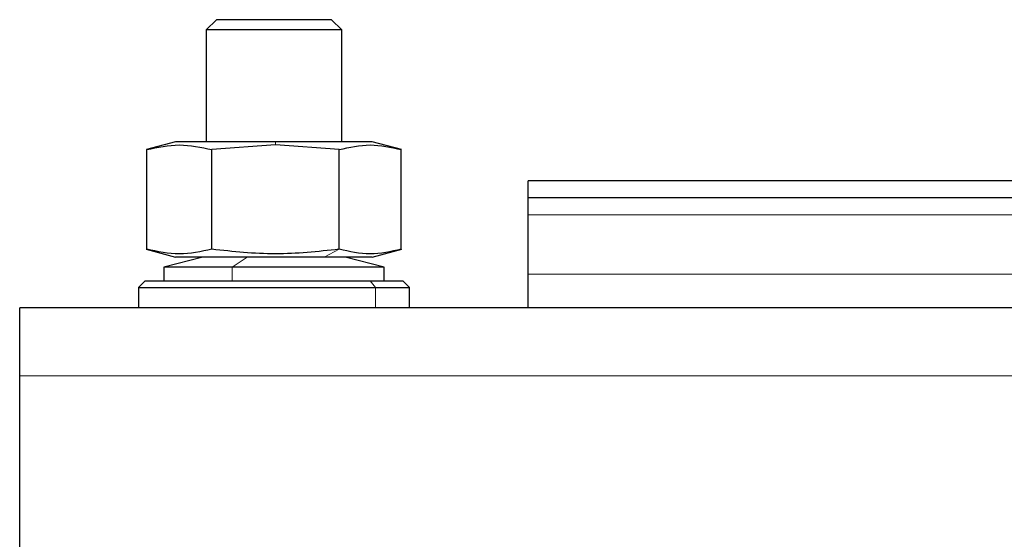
# Model space of a CAD drawing. Header units: millimetres. Extents: x 5 to 418, y -47 to 292.
# Tile 14 of 46: x 66 to 85, y 242 to 252. Entities that reach past the tile are written whole.
import ezdxf

# ---------------------------------------------------------------- set-up
doc = ezdxf.new("R2010")
doc.units = ezdxf.units.MM

msp = doc.modelspace()

# ---------------------------------------------------------------- linework, layer by layer
at = {"color": 7, "linetype": 'Continuous', "lineweight": 25}
for p, q in [((69.5538, 252.1714), (69.3538, 251.9714)), ((71.8205, 252.1714), (69.5538, 252.1714)), ((72.0205, 251.9714), (71.8205, 252.1714)), ((69.3538, 251.9714), (69.3538, 249.7714)), ((72.0205, 251.9714), (69.3538, 251.9714)), ((72.0205, 249.7714), (72.0205, 251.9714)), ((68.7538, 249.7714), (68.1826, 249.6183)), ((70.7138, 249.7714), (68.7538, 249.7714)), ((72.6205, 249.7714), (70.7138, 249.7714)), ((73.1917, 249.6183), (72.6205, 249.7714)), ((68.1855, 247.657), (68.1855, 249.619)), ((70.717, 249.7089), (69.4662, 249.619)), ((69.4662, 247.657), (69.4662, 249.619)), ((71.9678, 249.619), (70.717, 249.7089)), ((71.9678, 247.657), (71.9678, 249.619)), ((73.1888, 247.657), (73.1888, 249.619)), ((75.6871, 248.6714), (75.6871, 249.0047)), ((85.6205, 249.0047), (75.6871, 249.0047)), ((85.6205, 248.6714), (75.6871, 248.6714)), ((75.6871, 248.338), (75.6871, 248.6714)), ((75.6871, 247.1714), (75.6871, 248.338)), ((68.1761, 247.6595), (68.7538, 247.5047)), ((72.6205, 247.5047), (73.1982, 247.6595)), ((69.2871, 247.5047), (68.5205, 247.3047)), ((70.7138, 247.5047), (68.7538, 247.5047)), ((71.6768, 247.5047), (70.7138, 247.5047)), ((72.6205, 247.5047), (71.6768, 247.5047)), ((72.8538, 247.3047), (72.0871, 247.5047)), ((68.5205, 247.3047), (68.5205, 247.038)), ((69.866, 247.3047), (68.5205, 247.3047)), ((72.8538, 247.3047), (69.866, 247.3047)), ((72.8538, 247.038), (72.8538, 247.3047)), ((68.1538, 247.038), (68.0205, 246.9047)), ((68.1538, 247.038), (72.581, 247.038)), ((72.581, 247.038), (73.2205, 247.038)), ((73.3538, 246.9047), (73.2205, 247.038)), ((75.6871, 246.5047), (75.6871, 247.1714)), ((68.0205, 246.9047), (68.0205, 246.5047)), ((68.0205, 246.9047), (72.6806, 246.9047)), ((72.6806, 246.9047), (73.3538, 246.9047)), ((73.3538, 246.5047), (73.3538, 246.9047)), ((135.6871, 246.5047), (65.6871, 246.5047)), ((65.6871, 245.1714), (65.6871, 246.5047)), ((65.6871, 232.5047), (65.6871, 245.1714))]:
    msp.add_line(p, q, dxfattribs=at)
at = {"color": 7, "linetype": 'Continuous', "lineweight": 18}
for p, q in [((70.7138, 249.7714), (70.717, 249.7089)), ((85.6205, 248.338), (75.6871, 248.338)), ((71.6768, 247.5047), (71.9678, 247.657)), ((70.1566, 247.5047), (69.866, 247.3047)), ((69.866, 247.3047), (69.866, 247.038)), ((72.581, 247.038), (72.6806, 246.9047)), ((85.6205, 247.1714), (75.6871, 247.1714)), ((72.6806, 246.5047), (72.6806, 246.9047)), ((135.6871, 245.1714), (65.6871, 245.1714))]:
    msp.add_line(p, q, dxfattribs=at)
at = {"color": 7, "linetype": 'Continuous', "lineweight": 25}
for points, knots in [([(68.1855, 249.619), (68.399, 249.6639), (68.8259, 249.7538), (69.2528, 249.6639), (69.4662, 249.619)], [0, 0, 0, 0, 0.4999949, 1, 1, 1, 1]), ([(71.9678, 249.619), (72.1713, 249.6639), (72.5783, 249.7538), (72.9853, 249.6639), (73.1888, 249.619)], [0, 0, 0, 0, 0.4999949, 1, 1, 1, 1]), ([(69.4662, 247.657), (69.2528, 247.6121), (68.8259, 247.5223), (68.399, 247.6121), (68.1855, 247.657)], [0, 0, 0, 0, 0.4999949, 1, 1, 1, 1]), ([(71.9678, 247.657), (71.5502, 247.6121), (70.7163, 247.5223), (69.8824, 247.6122), (69.4662, 247.657)], [0, 0, 0, 0, 0.5008729, 1, 1, 1, 1]), ([(73.1888, 247.657), (72.9853, 247.6121), (72.5783, 247.5223), (72.1713, 247.6121), (71.9678, 247.657)], [0, 0, 0, 0, 0.4999949, 1, 1, 1, 1])]:
    msp.add_open_spline(points, degree=3, knots=knots, dxfattribs=at)

doc.saveas('drawing.dxf')
